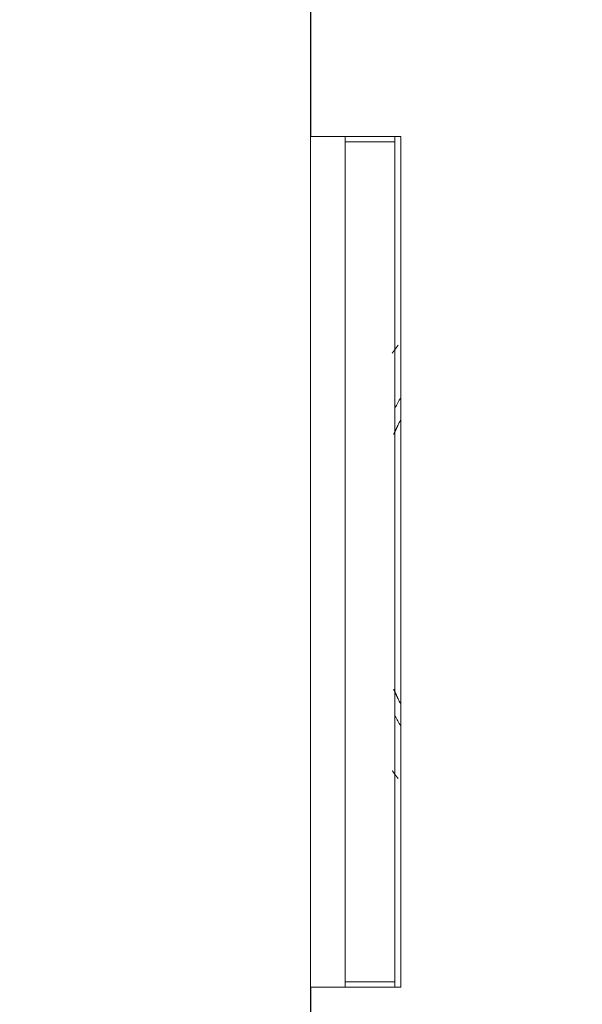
# Model space of a CAD drawing. Header units: millimetres. Extents: x 4 to 1188, y 1 to 840.
# Tile 89 of 203: x 245.48 to 253.13, y 682.56 to 695.96. Entities that reach past the tile are written whole.
import ezdxf

# ---------------------------------------------------------------- set-up
doc = ezdxf.new("R2010")
doc.units = ezdxf.units.MM
doc.layers.add('1', color=7, linetype='Continuous')
doc.styles.add('Arial Unicode MS', font='Arial Unicode MS')
doc.dimstyles.get("Standard").update_dxf_attribs({"dimtxt": 0.18, "dimasz": 0.18, "dimexe": 0.18, "dimexo": 0.0625, "dimgap": 0.09, "dimtad": 0, "dimtih": 1, "dimtoh": 1, "dimdec": 4, "dimzin": 0, "dimdsep": 46, "dimtxsty": 'Standard', "dimcen": 0.09, "dimadec": 0, "dimazin": 0, "dimtfac": 1, "dimtdec": 4, "dimtofl": 0, "dimtmove": 0, "dimatfit": 3, "dimfxl": 0, "dimtolj": 1, "dimtzin": 0, "dimarcsym": 0})

# ---------------------------------------------------------------- blocks, each defined once
blk = doc.blocks.new('_U10')
at = {"layer": '1', "color": 18, "lineweight": 35}
for p, q in [((238.717, 599.868), (238.717, 822.725)), ((414.26, 599.868), (414.26, 822.725)), ((238.717, 820.725), (414.26, 820.725))]:
    blk.add_line(p, q, dxfattribs=at)
at = {"layer": '1', "color": 18, "lineweight": 70}
for points in [[(238.717, 820.725), (242.217, 821.501), (242.217, 819.949)], [(414.26, 820.725), (410.76, 819.949), (410.76, 821.501)]]:
    blk.add_solid(points, dxfattribs=at)
at = {"layer": '1', "color": 18, "linetype": 'Continuous', "lineweight": 13, "insert": (315.971, 823.285), "char_height": 5, "attachment_point": 7, "line_spacing_factor": 1.047437, "style": 'Arial Unicode MS'}
blk.add_mtext('\\fArial Unicode MS|b0|i0;\\W1.0000;{\\H1.21x;(}1229{\\H1.21x;)}', dxfattribs=at)

msp = doc.modelspace()

# ---------------------------------------------------------------- linework, layer by layer
at = {"layer": '1', "color": 154, "linetype": 'Continuous', "lineweight": 13}
for p, q in [((249.4314, 707.868), (249.4314, 669.2966)), ((249.4385, 703.942), (249.4385, 694.3689)), ((250.66, 694.3689), (249.4385, 694.3689)), ((249.9029, 694.3689), (249.9029, 694.2966)), ((249.9029, 694.2966), (249.9029, 682.868)), ((250.5814, 694.2966), (249.9029, 694.2966)), ((250.5814, 694.3689), (250.5814, 694.2966)), ((250.5814, 682.868), (250.5814, 694.2966)), ((250.66, 682.7957), (250.66, 694.3689)), ((249.4385, 682.7957), (250.66, 682.7957)), ((249.4385, 682.7957), (249.4385, 673.2226)), ((249.9029, 682.868), (249.9029, 682.7957)), ((249.9029, 682.868), (250.5814, 682.868)), ((250.5814, 682.868), (250.5814, 682.7957))]:
    msp.add_line(p, q, dxfattribs=at)
for radius, start, end in [(4.4286, 149.70706, 151.78453), (4.4286, 149.70706, 151.78453), (4.4286, 149.70706, 151.78453), (4.4286, 149.70706, 151.78453), (4.4286, 149.70706, 151.78453), (4.4286, 149.70706, 151.78453), (4.2857, 153.15469, 155.58187), (4.2857, 153.15469, 155.58187), (4.2857, 153.15469, 155.58187), (4.2857, 204.41812, 206.84531), (4.2857, 204.41812, 206.84531), (4.2857, 204.41812, 206.84531), (4.4286, 208.21409, 210.29414), (4.4286, 208.21409, 210.29414), (4.4286, 208.21409, 210.29414), (4.4286, 208.21409, 210.29414), (4.4286, 208.21409, 210.29414), (4.4286, 208.21409, 210.29414)]:
    msp.add_arc((254.4838, 688.5824), radius, start, end, dxfattribs=at)
for points, weights in [([(250.6237, 691.5288), (250.6037, 691.5027), (250.584, 691.4764), (250.5646, 691.45), (250.5454, 691.4234)], [0.57384743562, 0.573912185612, 0.573981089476, 0.574054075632, 0.574131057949]), ([(250.5454, 685.7413), (250.5646, 685.7147), (250.584, 685.6883), (250.6037, 685.662), (250.6237, 685.6359)], [0.574131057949, 0.574054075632, 0.573981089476, 0.573912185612, 0.57384743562])]:
    msp.add_rational_spline(points, weights, degree=4, dxfattribs=at)
for points in [[(250.5643, 690.3157), (250.5927, 690.3799), (250.6232, 690.4432)], [(250.5643, 690.3157), (250.5927, 690.3799), (250.6232, 690.4432)], [(250.5643, 690.3157), (250.5927, 690.3799), (250.6232, 690.4432)], [(250.6232, 686.7215), (250.5927, 686.7849), (250.5642, 686.8492)], [(250.6232, 686.7215), (250.5927, 686.7849), (250.5642, 686.8492)], [(250.6232, 686.7215), (250.5927, 686.7849), (250.5642, 686.8492)]]:
    msp.add_open_spline(points, degree=2, dxfattribs=at)

# ---------------------------------------------------------------- dimensions: what is measured, and where the dimension line sits
at = {"layer": '1', "color": 18, "linetype": 'Continuous', "lineweight": 13}
dim = msp.add_linear_dim(base=(414.26, 820.7252), p1=(238.7172, 598.868), p2=(414.26, 598.868), dimstyle='Standard', override={"dimtxt": 5, "dimasz": 3.5, "dimexe": 2, "dimexo": 1, "dimgap": 2.5, "dimtad": 1, "dimtih": 1, "dimtoh": 0, "dimdec": 0, "dimlfac": 7, "dimzin": 8, "dimdsep": 44, "dimlunit": 2, "dimpost": '(<>)', "dimtxsty": 'Arial Unicode MS', "dimsah": 1, "dimse1": 0, "dimse2": 0, "dimsd1": 0, "dimsd2": 0, "dimclrd": 18, "dimclre": 18, "dimclrt": 18, "dimtm": -0.1, "dimtfac": 0.4, "dimtdec": 2, "dimtofl": 1, "dimtmove": 0, "dimtzin": 8, "dimlwd": 35, "dimlwe": 35}, dxfattribs=at)
dim.commit()
dim.dimension.update_dxf_attribs({"geometry": '_U10', "text_midpoint": (326.4886, 820.7252), "dimtype": 160})

doc.saveas('drawing.dxf')
